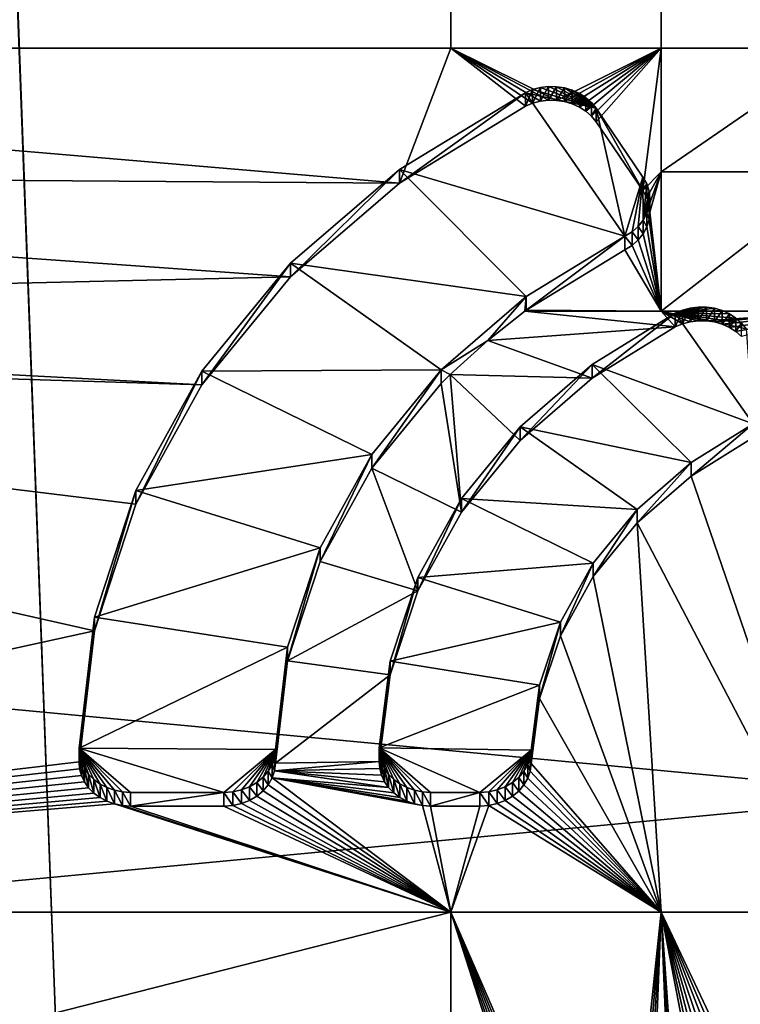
# Model space of a CAD drawing. Extents: x 4 to 899, y 7 to 454.
# Tile 247 of 256: x 448.18 to 450.98, y 115.51 to 119.34. Entities that reach past the tile are written whole.
import ezdxf

# ---------------------------------------------------------------- set-up
doc = ezdxf.new("R2010")
doc.units = 0

msp = doc.modelspace()

# ---------------------------------------------------------------- linework, layer by layer
for points in [[(6.475002, 9.661072, 439.718628), (897.474976, 453.190216, 162.570862), (6.475001, 453.190216, 162.570862)], [(897.474976, 9.661072, 439.718628), (897.474976, 453.190216, 162.570862), (6.475002, 9.661072, 439.718628)], [(443.475159, 119.231735, 365.355408), (443.475159, 450.540619, 158.330627), (449.856537, 450.540619, 158.330627)], [(443.475159, 119.231735, 365.355408), (449.856537, 450.540619, 158.330627), (449.856537, 119.231735, 365.355408)], [(449.856537, 119.231735, 365.355408), (449.856537, 450.540619, 158.330627), (450.675262, 450.540619, 158.330627)], [(449.856537, 119.231735, 365.355408), (450.675262, 450.540619, 158.330627), (450.675262, 119.231735, 365.355408)], [(450.675262, 119.231735, 365.355408), (450.675262, 450.540619, 158.330627), (451.374786, 450.540619, 158.330627)], [(450.675262, 119.231735, 365.355408), (451.374786, 450.540619, 158.330627), (451.374786, 119.231735, 365.355408)], [(452.382874, 7.011475, 435.478394), (452.382874, 260.570923, 277.036865), (442.878815, 260.570923, 277.036865)], [(452.382874, 7.011475, 435.478394), (442.878815, 260.570923, 277.036865), (442.878815, 7.011475, 435.478394)], [(442.878815, 7.006176, 435.46991), (442.878815, 260.565613, 277.028381), (452.382874, 7.006176, 435.46991)], [(452.382874, 7.006176, 435.46991), (442.878815, 260.565613, 277.028381), (452.382874, 260.565613, 277.028381)], [(360.974976, 67.008553, 0.897724), (360.974976, 149.983551, 0.897724), (451.974976, 67.008553, 0.897724)], [(451.974976, 67.008553, 0.897724), (360.974976, 149.983551, 0.897724), (451.974976, 149.983551, 0.897724)], [(451.974976, 67.008553, 1.697724), (451.974976, 149.983551, 1.697724), (360.974976, 149.983551, 1.697724)], [(451.974976, 67.008553, 1.697724), (360.974976, 149.983551, 1.697724), (360.974976, 67.008553, 1.697724)], [(541.974976, 107.870918, 372.324707), (541.974976, 124.831871, 361.726318), (361.974976, 107.870918, 372.324707)], [(361.974976, 107.870918, 372.324707), (541.974976, 124.831871, 361.726318), (361.974976, 124.831871, 361.726318)], [(541.974976, 124.778885, 361.641541), (541.974976, 107.817924, 372.239899), (361.974976, 124.778885, 361.641541)], [(361.974976, 124.778885, 361.641541), (541.974976, 107.817924, 372.239899), (361.974976, 107.817924, 372.239899)], [(449.656006, 118.706848, 365.68338), (443.475159, 118.751373, 365.655548), (443.475159, 119.231735, 365.355408)], [(449.656006, 118.706848, 365.68338), (443.475159, 119.231735, 365.355408), (449.856537, 119.231735, 365.355408)], [(449.856537, 119.231735, 365.355408), (450.146423, 119.005798, 365.496582), (449.656006, 118.706848, 365.68338)], [(450.205109, 119.025665, 365.484161), (450.174835, 119.017708, 365.489136), (449.856537, 119.231735, 365.355408)], [(449.856537, 119.231735, 365.355408), (450.174835, 119.017708, 365.489136), (450.146423, 119.005798, 365.496582)], [(450.675262, 119.231735, 365.355408), (450.268127, 119.029022, 365.482056), (449.856537, 119.231735, 365.355408)], [(449.856537, 119.231735, 365.355408), (450.268127, 119.029022, 365.482056), (450.23645, 119.029465, 365.481781)], [(449.856537, 119.231735, 365.355408), (450.23645, 119.029465, 365.481781), (450.205109, 119.025665, 365.484161)], [(450.675262, 119.231735, 365.355408), (450.299316, 119.024338, 365.484985), (450.268127, 119.029022, 365.482056)], [(450.329254, 119.015541, 365.490479), (450.299316, 119.024338, 365.484985), (450.675262, 119.231735, 365.355408)], [(450.675262, 119.231735, 365.355408), (450.357178, 119.002838, 365.498413), (450.329254, 119.015541, 365.490479)], [(450.382385, 118.986565, 365.508606), (450.357178, 119.002838, 365.498413), (450.675262, 119.231735, 365.355408)], [(450.675262, 119.231735, 365.355408), (450.404236, 118.967117, 365.520752), (450.382385, 118.986565, 365.508606)], [(450.675262, 119.231735, 365.355408), (450.422211, 118.944992, 365.534576), (450.404236, 118.967117, 365.520752)], [(450.604156, 118.677696, 365.701599), (450.422211, 118.944992, 365.534576), (450.675262, 119.231735, 365.355408)], [(450.604156, 118.677696, 365.701599), (450.675262, 119.231735, 365.355408), (450.675262, 118.751373, 365.655548)], [(450.675262, 118.751373, 365.655548), (450.675262, 119.231735, 365.355408), (451.374786, 119.231735, 365.355408)], [(450.675262, 118.751373, 365.655548), (451.374786, 119.231735, 365.355408), (451.374786, 118.751373, 365.655548)], [(449.656006, 118.759842, 365.768188), (449.656006, 118.706848, 365.68338), (450.146423, 119.058792, 365.58139)], [(450.146423, 119.058792, 365.58139), (449.656006, 118.706848, 365.68338), (450.146423, 119.005798, 365.496582)], [(450.146423, 119.058792, 365.58139), (450.533844, 118.500427, 365.930298), (449.656006, 118.759842, 365.768188)], [(450.146423, 119.058792, 365.58139), (450.146423, 119.005798, 365.496582), (450.174835, 119.070702, 365.573944)], [(450.174835, 119.070702, 365.573944), (450.146423, 119.005798, 365.496582), (450.174835, 119.017708, 365.489136)], [(450.422211, 118.997978, 365.619385), (450.146423, 119.058792, 365.58139), (450.174835, 119.070702, 365.573944)], [(450.422211, 118.997978, 365.619385), (450.533844, 118.500427, 365.930298), (450.146423, 119.058792, 365.58139)], [(450.174835, 119.070702, 365.573944), (450.174835, 119.017708, 365.489136), (450.205109, 119.078659, 365.56897)], [(450.205109, 119.078659, 365.56897), (450.174835, 119.017708, 365.489136), (450.205109, 119.025665, 365.484161)], [(450.174835, 119.070702, 365.573944), (450.205109, 119.078659, 365.56897), (450.422211, 118.997978, 365.619385)], [(450.205109, 119.078659, 365.56897), (450.205109, 119.025665, 365.484161), (450.23645, 119.082451, 365.566589)], [(450.23645, 119.082451, 365.566589), (450.205109, 119.025665, 365.484161), (450.23645, 119.029465, 365.481781)], [(450.422211, 118.997978, 365.619385), (450.205109, 119.078659, 365.56897), (450.23645, 119.082451, 365.566589)], [(450.23645, 119.082451, 365.566589), (450.23645, 119.029465, 365.481781), (450.268127, 119.082008, 365.566864)], [(450.422211, 118.997978, 365.619385), (450.23645, 119.082451, 365.566589), (450.268127, 119.082008, 365.566864)], [(450.268127, 119.082008, 365.566864), (450.23645, 119.029465, 365.481781), (450.268127, 119.029022, 365.482056)], [(450.268127, 119.082008, 365.566864), (450.268127, 119.029022, 365.482056), (450.299316, 119.077332, 365.569794)], [(450.299316, 119.077332, 365.569794), (450.422211, 118.997978, 365.619385), (450.268127, 119.082008, 365.566864)], [(450.299316, 119.077332, 365.569794), (450.268127, 119.029022, 365.482056), (450.299316, 119.024338, 365.484985)], [(450.299316, 119.077332, 365.569794), (450.299316, 119.024338, 365.484985), (450.329254, 119.068535, 365.575287)], [(450.329254, 119.068535, 365.575287), (450.422211, 118.997978, 365.619385), (450.299316, 119.077332, 365.569794)], [(450.329254, 119.068535, 365.575287), (450.299316, 119.024338, 365.484985), (450.329254, 119.015541, 365.490479)], [(450.329254, 119.068535, 365.575287), (450.329254, 119.015541, 365.490479), (450.357178, 119.055832, 365.583221)], [(450.329254, 119.068535, 365.575287), (450.357178, 119.055832, 365.583221), (450.422211, 118.997978, 365.619385)], [(450.357178, 119.055832, 365.583221), (450.329254, 119.015541, 365.490479), (450.357178, 119.002838, 365.498413)], [(450.357178, 119.055832, 365.583221), (450.357178, 119.002838, 365.498413), (450.382385, 119.039558, 365.593414)], [(450.422211, 118.997978, 365.619385), (450.357178, 119.055832, 365.583221), (450.382385, 119.039558, 365.593414)], [(450.382385, 119.039558, 365.593414), (450.357178, 119.002838, 365.498413), (450.382385, 118.986565, 365.508606)], [(450.382385, 119.039558, 365.593414), (450.382385, 118.986565, 365.508606), (450.404236, 119.020111, 365.60556)], [(450.422211, 118.997978, 365.619385), (450.382385, 119.039558, 365.593414), (450.404236, 119.020111, 365.60556)], [(450.404236, 119.020111, 365.60556), (450.382385, 118.986565, 365.508606), (450.404236, 118.967117, 365.520752)], [(450.404236, 119.020111, 365.60556), (450.404236, 118.967117, 365.520752), (450.422211, 118.997978, 365.619385)], [(450.422211, 118.997978, 365.619385), (450.404236, 118.967117, 365.520752), (450.422211, 118.944992, 365.534576)], [(450.604156, 118.730682, 365.786407), (450.422211, 118.997978, 365.619385), (450.604156, 118.677696, 365.701599)], [(450.604156, 118.677696, 365.701599), (450.422211, 118.997978, 365.619385), (450.422211, 118.944992, 365.534576)], [(450.604156, 118.730682, 365.786407), (450.533844, 118.500427, 365.930298), (450.422211, 118.997978, 365.619385)], [(449.232117, 118.341995, 365.911377), (443.475159, 118.20842, 365.994843), (443.475159, 118.751373, 365.655548)], [(449.232117, 118.341995, 365.911377), (443.475159, 118.751373, 365.655548), (449.656006, 118.706848, 365.68338)], [(449.232117, 118.394989, 365.996185), (449.232117, 118.341995, 365.911377), (449.656006, 118.759842, 365.768188)], [(449.656006, 118.759842, 365.768188), (449.232117, 118.341995, 365.911377), (449.656006, 118.706848, 365.68338)], [(449.656006, 118.759842, 365.768188), (450.150238, 118.265862, 366.076843), (449.232117, 118.394989, 365.996185)], [(449.656006, 118.759842, 365.768188), (450.533844, 118.500427, 365.930298), (450.150238, 118.265862, 366.076843)], [(450.675262, 118.751373, 365.655548), (450.618774, 118.651192, 365.71817), (450.604156, 118.677696, 365.701599)], [(450.675262, 118.751373, 365.655548), (450.627808, 118.622955, 365.735809), (450.618774, 118.651192, 365.71817)], [(450.630951, 118.593826, 365.753998), (450.627808, 118.622955, 365.735809), (450.675262, 118.751373, 365.655548)], [(450.630951, 118.593826, 365.753998), (450.675262, 118.751373, 365.655548), (450.675262, 118.20842, 365.994843)], [(450.675262, 118.20842, 365.994843), (450.675262, 118.751373, 365.655548), (451.374786, 118.751373, 365.655548)], [(450.675262, 118.20842, 365.994843), (451.374786, 118.751373, 365.655548), (451.374786, 118.20842, 365.994843)], [(450.604156, 118.730682, 365.786407), (450.561768, 118.517586, 365.919556), (450.533844, 118.500427, 365.930298)], [(450.585815, 118.538551, 365.906464), (450.561768, 118.517586, 365.919556), (450.604156, 118.730682, 365.786407)], [(450.585815, 118.538551, 365.906464), (450.604156, 118.730682, 365.786407), (450.605255, 118.562714, 365.891357)], [(450.604156, 118.730682, 365.786407), (450.604156, 118.677696, 365.701599), (450.618774, 118.704185, 365.802979)], [(450.605255, 118.562714, 365.891357), (450.604156, 118.730682, 365.786407), (450.618774, 118.704185, 365.802979)], [(450.618774, 118.704185, 365.802979), (450.604156, 118.677696, 365.701599), (450.618774, 118.651192, 365.71817)], [(450.618774, 118.704185, 365.802979), (450.627808, 118.675949, 365.820618), (450.605255, 118.562714, 365.891357)], [(450.618774, 118.704185, 365.802979), (450.618774, 118.651192, 365.71817), (450.627808, 118.675949, 365.820618)], [(450.605255, 118.562714, 365.891357), (450.627808, 118.675949, 365.820618), (450.630951, 118.64682, 365.838806)], [(450.627808, 118.675949, 365.820618), (450.618774, 118.651192, 365.71817), (450.627808, 118.622955, 365.735809)], [(450.627808, 118.675949, 365.820618), (450.627808, 118.622955, 365.735809), (450.630951, 118.64682, 365.838806)], [(450.605255, 118.562714, 365.891357), (450.630951, 118.64682, 365.838806), (450.619537, 118.589348, 365.874725)], [(450.619537, 118.589348, 365.874725), (450.630951, 118.64682, 365.838806), (450.628174, 118.617668, 365.857025)], [(450.630951, 118.64682, 365.838806), (450.627808, 118.622955, 365.735809), (450.630951, 118.593826, 365.753998)], [(450.630951, 118.64682, 365.838806), (450.630951, 118.593826, 365.753998), (450.628174, 118.617668, 365.857025)], [(450.619537, 118.589348, 365.874725), (450.619537, 118.536354, 365.789917), (450.605255, 118.562714, 365.891357)], [(450.628174, 118.617668, 365.857025), (450.628174, 118.564674, 365.772217), (450.619537, 118.589348, 365.874725)], [(450.619537, 118.589348, 365.874725), (450.628174, 118.564674, 365.772217), (450.619537, 118.536354, 365.789917)], [(450.628174, 118.617668, 365.857025), (450.630951, 118.593826, 365.753998), (450.628174, 118.564674, 365.772217)], [(450.675262, 118.20842, 365.994843), (450.628174, 118.564674, 365.772217), (450.630951, 118.593826, 365.753998)], [(450.605255, 118.562714, 365.891357), (450.605255, 118.50972, 365.806549), (450.585815, 118.538551, 365.906464)], [(450.605255, 118.562714, 365.891357), (450.619537, 118.536354, 365.789917), (450.605255, 118.50972, 365.806549)], [(450.675262, 118.20842, 365.994843), (450.619537, 118.536354, 365.789917), (450.628174, 118.564674, 365.772217)], [(450.561768, 118.517586, 365.919556), (450.561768, 118.464592, 365.834747), (450.533844, 118.500427, 365.930298)], [(450.585815, 118.538551, 365.906464), (450.585815, 118.485558, 365.821655), (450.561768, 118.517586, 365.919556)], [(450.561768, 118.517586, 365.919556), (450.585815, 118.485558, 365.821655), (450.561768, 118.464592, 365.834747)], [(450.585815, 118.538551, 365.906464), (450.605255, 118.50972, 365.806549), (450.585815, 118.485558, 365.821655)], [(450.675262, 118.20842, 365.994843), (450.605255, 118.50972, 365.806549), (450.619537, 118.536354, 365.789917)], [(450.533844, 118.447441, 365.84549), (450.150238, 118.212868, 365.992065), (450.533844, 118.500427, 365.930298)], [(450.533844, 118.500427, 365.930298), (450.150238, 118.212868, 365.992065), (450.150238, 118.265862, 366.076843)], [(450.533844, 118.500427, 365.930298), (450.561768, 118.464592, 365.834747), (450.533844, 118.447441, 365.84549)], [(450.675262, 118.20842, 365.994843), (450.561768, 118.464592, 365.834747), (450.585815, 118.485558, 365.821655)], [(450.585815, 118.485558, 365.821655), (450.605255, 118.50972, 365.806549), (450.675262, 118.20842, 365.994843)], [(450.150238, 118.212868, 365.992065), (450.533844, 118.447441, 365.84549), (450.675262, 118.20842, 365.994843)], [(450.675262, 118.20842, 365.994843), (450.533844, 118.447441, 365.84549), (450.561768, 118.464592, 365.834747)], [(448.886932, 117.974693, 366.258789), (448.886932, 117.9217, 366.174011), (449.232117, 118.394989, 365.996185)], [(449.232117, 118.394989, 365.996185), (448.886932, 117.9217, 366.174011), (449.232117, 118.341995, 365.911377)], [(449.232117, 118.394989, 365.996185), (449.818634, 117.979927, 366.255524), (448.886932, 117.974693, 366.258789)], [(449.232117, 118.394989, 365.996185), (450.150238, 118.265862, 366.076843), (449.818634, 117.979927, 366.255524)], [(448.886932, 117.9217, 366.174011), (443.475159, 118.20842, 365.994843), (449.232117, 118.341995, 365.911377)], [(450.150238, 118.265862, 366.076843), (449.999817, 118.095024, 366.065704), (449.818634, 117.979927, 366.255524)], [(450.150238, 118.265862, 366.076843), (450.144653, 118.208786, 365.994598), (449.999817, 118.095024, 366.065704)], [(450.150238, 118.212868, 365.992065), (450.144653, 118.208786, 365.994598), (450.150238, 118.265862, 366.076843)], [(448.886932, 117.9217, 366.174011), (443.475159, 118.089188, 366.069336), (443.475159, 118.20842, 365.994843)], [(449.999817, 118.095024, 366.065704), (450.144653, 118.208786, 365.994598), (450.729034, 118.14727, 366.033051)], [(450.675262, 118.20842, 365.994843), (450.144653, 118.208786, 365.994598), (450.150238, 118.212868, 365.992065)], [(450.729034, 118.14727, 366.033051), (450.144653, 118.208786, 365.994598), (450.675262, 118.20842, 365.994843)], [(451.374786, 118.20842, 365.994843), (450.851135, 118.171257, 366.018066), (450.675262, 118.20842, 365.994843)], [(450.675262, 118.20842, 365.994843), (450.851135, 118.171257, 366.018066), (450.819305, 118.17157, 366.017853)], [(450.675262, 118.20842, 365.994843), (450.819305, 118.17157, 366.017853), (450.787811, 118.16758, 366.020355)], [(450.729034, 118.14727, 366.033051), (450.675262, 118.20842, 365.994843), (450.757477, 118.159416, 366.025452)], [(450.757477, 118.159416, 366.025452), (450.675262, 118.20842, 365.994843), (450.787811, 118.16758, 366.020355)], [(450.787811, 118.220573, 366.105164), (450.819305, 118.224556, 366.102661), (450.729034, 118.200256, 366.117859)], [(450.729034, 118.200256, 366.117859), (450.819305, 118.224556, 366.102661), (450.851135, 118.224251, 366.102875)], [(450.729034, 118.200256, 366.117859), (450.851135, 118.224251, 366.102875), (450.882507, 118.219666, 366.105713)], [(450.729034, 118.200256, 366.117859), (450.757477, 118.21241, 366.11026), (450.787811, 118.220573, 366.105164)], [(450.882507, 118.219666, 366.105713), (450.912598, 118.210915, 366.111206), (450.729034, 118.200256, 366.117859)], [(450.729034, 118.200256, 366.117859), (450.729034, 118.14727, 366.033051), (450.757477, 118.21241, 366.11026)], [(450.757477, 118.21241, 366.11026), (450.729034, 118.14727, 366.033051), (450.757477, 118.159416, 366.025452)], [(450.729034, 118.200256, 366.117859), (450.912598, 118.210915, 366.111206), (450.940704, 118.198227, 366.11911)], [(450.757477, 118.21241, 366.11026), (450.757477, 118.159416, 366.025452), (450.787811, 118.220573, 366.105164)], [(450.787811, 118.220573, 366.105164), (450.757477, 118.159416, 366.025452), (450.787811, 118.16758, 366.020355)], [(450.787811, 118.220573, 366.105164), (450.787811, 118.16758, 366.020355), (450.819305, 118.224556, 366.102661)], [(450.819305, 118.224556, 366.102661), (450.787811, 118.16758, 366.020355), (450.819305, 118.17157, 366.017853)], [(450.819305, 118.224556, 366.102661), (450.819305, 118.17157, 366.017853), (450.851135, 118.224251, 366.102875)], [(450.851135, 118.224251, 366.102875), (450.819305, 118.17157, 366.017853), (450.851135, 118.171257, 366.018066)], [(450.851135, 118.224251, 366.102875), (450.851135, 118.171257, 366.018066), (450.882507, 118.219666, 366.105713)], [(450.882507, 118.219666, 366.105713), (450.851135, 118.171257, 366.018066), (450.882507, 118.166679, 366.020905)], [(451.374786, 118.20842, 365.994843), (450.882507, 118.166679, 366.020905), (450.851135, 118.171257, 366.018066)], [(450.882507, 118.219666, 366.105713), (450.882507, 118.166679, 366.020905), (450.912598, 118.210915, 366.111206)], [(450.912598, 118.210915, 366.111206), (450.882507, 118.166679, 366.020905), (450.912598, 118.157928, 366.026398)], [(450.912598, 118.157928, 366.026398), (450.882507, 118.166679, 366.020905), (451.374786, 118.20842, 365.994843)], [(450.912598, 118.210915, 366.111206), (450.912598, 118.157928, 366.026398), (450.940704, 118.198227, 366.11911)], [(451.374786, 118.20842, 365.994843), (450.940704, 118.145241, 366.034302), (450.912598, 118.157928, 366.026398)], [(451.374786, 118.20842, 365.994843), (450.966064, 118.128929, 366.044495), (450.940704, 118.145241, 366.034302)], [(450.988068, 118.109413, 366.056702), (450.966064, 118.128929, 366.044495), (451.374786, 118.20842, 365.994843)], [(450.405884, 118.000519, 366.242676), (450.405884, 117.947525, 366.157867), (450.729034, 118.200256, 366.117859)], [(450.729034, 118.200256, 366.117859), (450.405884, 117.947525, 366.157867), (450.729034, 118.14727, 366.033051)], [(451.033264, 117.769615, 366.386932), (450.405884, 118.000519, 366.242676), (450.729034, 118.200256, 366.117859)], [(450.729034, 118.200256, 366.117859), (450.940704, 118.198227, 366.11911), (450.966064, 118.181923, 366.129303)], [(450.966064, 118.181923, 366.129303), (450.988068, 118.162407, 366.14151), (450.729034, 118.200256, 366.117859)], [(450.729034, 118.200256, 366.117859), (450.988068, 118.162407, 366.14151), (451.006134, 118.140175, 366.155396)], [(450.729034, 118.200256, 366.117859), (451.006134, 118.140175, 366.155396), (451.033264, 117.769615, 366.386932)], [(450.940704, 118.198227, 366.11911), (450.912598, 118.157928, 366.026398), (450.940704, 118.145241, 366.034302)], [(450.940704, 118.198227, 366.11911), (450.940704, 118.145241, 366.034302), (450.966064, 118.181923, 366.129303)], [(450.966064, 118.181923, 366.129303), (450.940704, 118.145241, 366.034302), (450.966064, 118.128929, 366.044495)], [(450.966064, 118.181923, 366.129303), (450.966064, 118.128929, 366.044495), (450.988068, 118.162407, 366.14151)], [(449.999817, 118.095024, 366.065704), (450.729034, 118.14727, 366.033051), (450.405884, 117.947525, 366.157867)], [(450.988068, 118.162407, 366.14151), (450.966064, 118.128929, 366.044495), (450.988068, 118.109413, 366.056702)], [(449.818634, 117.979927, 366.255524), (449.999817, 118.095024, 366.065704), (449.853638, 117.962021, 366.148804)], [(449.999817, 118.095024, 366.065704), (450.405884, 117.947525, 366.157867), (449.853638, 117.962021, 366.148804)], [(448.63031, 117.458031, 366.463745), (443.475159, 118.089188, 366.069336), (448.886932, 117.9217, 366.174011)], [(443.475159, 115.870155, 367.455933), (443.475159, 118.089188, 366.069336), (448.469666, 116.964279, 366.772247)], [(448.469666, 116.964279, 366.772247), (443.475159, 118.089188, 366.069336), (448.63031, 117.458031, 366.463745)], [(448.886932, 117.974693, 366.258789), (449.818634, 117.979927, 366.255524), (449.548462, 117.650772, 366.461212)], [(449.818634, 117.979927, 366.255524), (449.818634, 117.926933, 366.170715), (449.548462, 117.597786, 366.376404)], [(449.818634, 117.979927, 366.255524), (449.548462, 117.597786, 366.376404), (449.548462, 117.650772, 366.461212)], [(449.853638, 117.962021, 366.148804), (449.818634, 117.926933, 366.170715), (449.818634, 117.979927, 366.255524)], [(450.126373, 117.758018, 366.394196), (450.126373, 117.705025, 366.309387), (450.405884, 118.000519, 366.242676)], [(450.405884, 118.000519, 366.242676), (450.126373, 117.705025, 366.309387), (450.405884, 117.947525, 366.157867)], [(450.79126, 117.619461, 366.480774), (450.126373, 117.758018, 366.394196), (450.405884, 118.000519, 366.242676)], [(450.79126, 117.619461, 366.480774), (450.405884, 118.000519, 366.242676), (451.033264, 117.769615, 366.386932)], [(448.63031, 117.511024, 366.548523), (448.63031, 117.458031, 366.463745), (448.886932, 117.974693, 366.258789)], [(448.886932, 117.974693, 366.258789), (448.63031, 117.458031, 366.463745), (448.886932, 117.9217, 366.174011)], [(448.886932, 117.974693, 366.258789), (449.548462, 117.650772, 366.461212), (448.63031, 117.511024, 366.548523)], [(449.818634, 117.926933, 366.170715), (449.853638, 117.962021, 366.148804), (449.898254, 117.426506, 366.483429)], [(449.853638, 117.962021, 366.148804), (450.405884, 117.947525, 366.157867), (450.126373, 117.705025, 366.309387)], [(449.853638, 117.962021, 366.148804), (450.126373, 117.705025, 366.309387), (449.898254, 117.426506, 366.483429)], [(449.818634, 117.926933, 366.170715), (449.898254, 117.426506, 366.483429), (449.548462, 117.597786, 366.376404)], [(449.898254, 117.4795, 366.568237), (449.898254, 117.426506, 366.483429), (450.126373, 117.758018, 366.394196)], [(450.126373, 117.758018, 366.394196), (449.898254, 117.426506, 366.483429), (450.126373, 117.705025, 366.309387)], [(450.581879, 117.437416, 366.594543), (449.898254, 117.4795, 366.568237), (450.126373, 117.758018, 366.394196)], [(450.581879, 117.437416, 366.594543), (450.126373, 117.758018, 366.394196), (450.79126, 117.619461, 366.480774)], [(451.033264, 117.769615, 366.386932), (451.033264, 117.716629, 366.302155), (450.79126, 117.566467, 366.395966)], [(451.033264, 117.769615, 366.386932), (450.79126, 117.566467, 366.395966), (450.79126, 117.619461, 366.480774)], [(451.374786, 115.870155, 367.455933), (450.79126, 117.566467, 366.395966), (451.033264, 117.716629, 366.302155)], [(448.63031, 117.511024, 366.548523), (449.548462, 117.650772, 366.461212), (449.347412, 117.287781, 366.688019)], [(449.548462, 117.650772, 366.461212), (449.548462, 117.597786, 366.376404), (449.347412, 117.234787, 366.603241)], [(449.548462, 117.650772, 366.461212), (449.347412, 117.234787, 366.603241), (449.347412, 117.287781, 366.688019)], [(449.548462, 117.597786, 366.376404), (449.727875, 117.119713, 366.67514), (449.347412, 117.234787, 366.603241)], [(449.548462, 117.597786, 366.376404), (449.898254, 117.426506, 366.483429), (449.727875, 117.119713, 366.67514)], [(450.79126, 117.619461, 366.480774), (450.79126, 117.566467, 366.395966), (450.581879, 117.384422, 366.509735)], [(450.79126, 117.619461, 366.480774), (450.581879, 117.384422, 366.509735), (450.581879, 117.437416, 366.594543)], [(451.374786, 115.870155, 367.455933), (450.581879, 117.384422, 366.509735), (450.79126, 117.566467, 366.395966)], [(448.469666, 117.017273, 366.857056), (448.469666, 116.964279, 366.772247), (448.63031, 117.511024, 366.548523)], [(448.63031, 117.511024, 366.548523), (448.469666, 116.964279, 366.772247), (448.63031, 117.458031, 366.463745)], [(448.63031, 117.511024, 366.548523), (449.347412, 117.287781, 366.688019), (448.469666, 117.017273, 366.857056)], [(449.727875, 117.172699, 366.759949), (449.727875, 117.119713, 366.67514), (449.898254, 117.4795, 366.568237)], [(449.898254, 117.4795, 366.568237), (449.727875, 117.119713, 366.67514), (449.898254, 117.426506, 366.483429)], [(450.410889, 117.2285, 366.725067), (449.727875, 117.172699, 366.759949), (449.898254, 117.4795, 366.568237)], [(450.410889, 117.2285, 366.725067), (449.898254, 117.4795, 366.568237), (450.581879, 117.437416, 366.594543)], [(450.581879, 117.437416, 366.594543), (450.581879, 117.384422, 366.509735), (450.410889, 117.175507, 366.640259)], [(450.581879, 117.437416, 366.594543), (450.410889, 117.175507, 366.640259), (450.410889, 117.2285, 366.725067)], [(450.675262, 115.870155, 367.455933), (450.410889, 117.175507, 366.640259), (450.581879, 117.384422, 366.509735)], [(450.675262, 115.870155, 367.455933), (450.581879, 117.384422, 366.509735), (451.374786, 115.870155, 367.455933)], [(448.469666, 117.017273, 366.857056), (449.347412, 117.287781, 366.688019), (449.221222, 116.901276, 366.929535)], [(449.347412, 117.287781, 366.688019), (449.347412, 117.234787, 366.603241), (449.221222, 116.848282, 366.844757)], [(449.347412, 117.287781, 366.688019), (449.221222, 116.848282, 366.844757), (449.221222, 116.901276, 366.929535)], [(449.347412, 117.234787, 366.603241), (449.727875, 117.119713, 366.67514), (449.221222, 116.848282, 366.844757)], [(450.28302, 116.998466, 366.868805), (449.727875, 117.172699, 366.759949), (450.410889, 117.2285, 366.725067)], [(450.410889, 117.2285, 366.725067), (450.410889, 117.175507, 366.640259), (450.28302, 116.94548, 366.783997)], [(450.410889, 117.2285, 366.725067), (450.28302, 116.94548, 366.783997), (450.28302, 116.998466, 366.868805)], [(449.619995, 116.846161, 366.963989), (449.619995, 116.793175, 366.879181), (449.727875, 117.172699, 366.759949)], [(449.727875, 117.172699, 366.759949), (449.619995, 116.793175, 366.879181), (449.727875, 117.119713, 366.67514)], [(450.28302, 116.998466, 366.868805), (449.619995, 116.846161, 366.963989), (449.727875, 117.172699, 366.759949)], [(450.28302, 116.94548, 366.783997), (450.410889, 117.175507, 366.640259), (450.675262, 115.870155, 367.455933)], [(449.221222, 116.848282, 366.844757), (449.727875, 117.119713, 366.67514), (449.619995, 116.793175, 366.879181)], [(448.409576, 116.507614, 367.175537), (448.409576, 116.45462, 367.090729), (448.469666, 117.017273, 366.857056)], [(448.469666, 117.017273, 366.857056), (448.409576, 116.45462, 367.090729), (448.469666, 116.964279, 366.772247)], [(448.469666, 117.017273, 366.857056), (449.221222, 116.901276, 366.929535), (448.409576, 116.507614, 367.175537)], [(450.201813, 116.75367, 367.02179), (449.619995, 116.846161, 366.963989), (450.28302, 116.998466, 366.868805)], [(450.28302, 116.998466, 366.868805), (450.28302, 116.94548, 366.783997), (450.201813, 116.700676, 366.936981)], [(450.28302, 116.998466, 366.868805), (450.201813, 116.700676, 366.936981), (450.201813, 116.75367, 367.02179)], [(448.469666, 116.964279, 366.772247), (448.409576, 116.45462, 367.090729), (443.475159, 115.870155, 367.455933)], [(450.675262, 115.870155, 367.455933), (450.201813, 116.700676, 366.936981), (450.28302, 116.94548, 366.783997)], [(448.409576, 116.507614, 367.175537), (449.221222, 116.901276, 366.929535), (449.173462, 116.502281, 367.178864)], [(449.221222, 116.901276, 366.929535), (449.221222, 116.848282, 366.844757), (449.173462, 116.449287, 367.094055)], [(449.221222, 116.901276, 366.929535), (449.173462, 116.449287, 367.094055), (449.173462, 116.502281, 367.178864)], [(449.221222, 116.848282, 366.844757), (449.619995, 116.793175, 366.879181), (449.173462, 116.449287, 367.094055)], [(449.577606, 116.508965, 367.174683), (449.577606, 116.455978, 367.089874), (449.619995, 116.846161, 366.963989)], [(449.619995, 116.846161, 366.963989), (449.577606, 116.455978, 367.089874), (449.619995, 116.793175, 366.879181)], [(450.201813, 116.75367, 367.02179), (449.577606, 116.508965, 367.174683), (449.619995, 116.846161, 366.963989)], [(449.173462, 116.449287, 367.094055), (449.619995, 116.793175, 366.879181), (449.577606, 116.455978, 367.089874)], [(450.169495, 116.500847, 367.179749), (449.577606, 116.508965, 367.174683), (450.201813, 116.75367, 367.02179)], [(450.201813, 116.75367, 367.02179), (450.201813, 116.700676, 366.936981), (450.169495, 116.447853, 367.094971)], [(450.201813, 116.75367, 367.02179), (450.169495, 116.447853, 367.094971), (450.169495, 116.500847, 367.179749)], [(450.675262, 115.870155, 367.455933), (450.169495, 116.447853, 367.094971), (450.201813, 116.700676, 366.936981)], [(448.411621, 116.480804, 367.192291), (448.411621, 116.427811, 367.107483), (448.409576, 116.507614, 367.175537)], [(448.409576, 116.507614, 367.175537), (448.411621, 116.427811, 367.107483), (448.409576, 116.45462, 367.090729)], [(448.97348, 116.335495, 367.283081), (448.609558, 116.335487, 367.283081), (448.409576, 116.507614, 367.175537)], [(448.409576, 116.507614, 367.175537), (449.173462, 116.502281, 367.178864), (448.97348, 116.335495, 367.283081)], [(448.609558, 116.335487, 367.283081), (448.577972, 116.337616, 367.281769), (448.409576, 116.507614, 367.175537)], [(448.409576, 116.507614, 367.175537), (448.577972, 116.337616, 367.281769), (448.54718, 116.343948, 367.277802)], [(448.409576, 116.507614, 367.175537), (448.54718, 116.343948, 367.277802), (448.517944, 116.354317, 367.271332)], [(448.517944, 116.354317, 367.271332), (448.491028, 116.368477, 367.262482), (448.409576, 116.507614, 367.175537)], [(448.409576, 116.507614, 367.175537), (448.491028, 116.368477, 367.262482), (448.467072, 116.386063, 367.251495)], [(448.409576, 116.507614, 367.175537), (448.467072, 116.386063, 367.251495), (448.446686, 116.406631, 367.238647)], [(448.446686, 116.406631, 367.238647), (448.43042, 116.429672, 367.224243), (448.409576, 116.507614, 367.175537)], [(448.409576, 116.507614, 367.175537), (448.43042, 116.429672, 367.224243), (448.41861, 116.454605, 367.208649)], [(448.409576, 116.507614, 367.175537), (448.41861, 116.454605, 367.208649), (448.411621, 116.480804, 367.192291)], [(449.173462, 116.502281, 367.178864), (449.007843, 116.33802, 367.281494), (448.97348, 116.335495, 367.283081)], [(449.173462, 116.502281, 367.178864), (449.041199, 116.345512, 367.276825), (449.007843, 116.33802, 367.281494)], [(449.07254, 116.357758, 367.269165), (449.041199, 116.345512, 367.276825), (449.173462, 116.502281, 367.178864)], [(449.173462, 116.502281, 367.178864), (449.100922, 116.374374, 367.258789), (449.07254, 116.357758, 367.269165)], [(449.173462, 116.502281, 367.178864), (449.125488, 116.39489, 367.245972), (449.100922, 116.374374, 367.258789)], [(449.173462, 116.502281, 367.178864), (449.145569, 116.418678, 367.23111), (449.125488, 116.39489, 367.245972)], [(449.169922, 116.473183, 367.197052), (449.145569, 116.418678, 367.23111), (449.173462, 116.502281, 367.178864)], [(449.173462, 116.502281, 367.178864), (449.173462, 116.449287, 367.094055), (449.169922, 116.473183, 367.197052)], [(449.579407, 116.48201, 367.191528), (449.579407, 116.429024, 367.10672), (449.577606, 116.508965, 367.174683)], [(449.577606, 116.508965, 367.174683), (449.579407, 116.429024, 367.10672), (449.577606, 116.455978, 367.089874)], [(449.969513, 116.335472, 367.283112), (449.777496, 116.335495, 367.283081), (449.577606, 116.508965, 367.174683)], [(450.169495, 116.500847, 367.179749), (449.969513, 116.335472, 367.283112), (449.577606, 116.508965, 367.174683)], [(449.777496, 116.335495, 367.283081), (449.745789, 116.337646, 367.281738), (449.577606, 116.508965, 367.174683)], [(449.577606, 116.508965, 367.174683), (449.745789, 116.337646, 367.281738), (449.714844, 116.34404, 367.27774)], [(449.577606, 116.508965, 367.174683), (449.714844, 116.34404, 367.27774), (449.685516, 116.354523, 367.27121)], [(449.685516, 116.354523, 367.27121), (449.658508, 116.368813, 367.262268), (449.577606, 116.508965, 367.174683)], [(449.577606, 116.508965, 367.174683), (449.658508, 116.368813, 367.262268), (449.634521, 116.386551, 367.25119)], [(449.577606, 116.508965, 367.174683), (449.634521, 116.386551, 367.25119), (449.614136, 116.407303, 367.23822)], [(449.614136, 116.407303, 367.23822), (449.5979, 116.430527, 367.223694), (449.577606, 116.508965, 367.174683)], [(449.577606, 116.508965, 367.174683), (449.5979, 116.430527, 367.223694), (449.586243, 116.455643, 367.208008)], [(449.577606, 116.508965, 367.174683), (449.586243, 116.455643, 367.208008), (449.579407, 116.48201, 367.191528)], [(449.586243, 116.455643, 367.208008), (449.586243, 116.402657, 367.123199), (449.579407, 116.48201, 367.191528)], [(449.579407, 116.48201, 367.191528), (449.586243, 116.402657, 367.123199), (449.579407, 116.429024, 367.10672)], [(450.003693, 116.337959, 367.281555), (449.969513, 116.335472, 367.283112), (450.169495, 116.500847, 367.179749)], [(450.169495, 116.500847, 367.179749), (450.036896, 116.345367, 367.276917), (450.003693, 116.337959, 367.281555)], [(450.169495, 116.500847, 367.179749), (450.068085, 116.357483, 367.269348), (450.036896, 116.345367, 367.276917)], [(450.096375, 116.373932, 367.259064), (450.068085, 116.357483, 367.269348), (450.169495, 116.500847, 367.179749)], [(450.169495, 116.500847, 367.179749), (450.120941, 116.394257, 367.246368), (450.096375, 116.373932, 367.259064)], [(450.169495, 116.500847, 367.179749), (450.141052, 116.417839, 367.231628), (450.120941, 116.394257, 367.246368)], [(450.16568, 116.471931, 367.197845), (450.141052, 116.417839, 367.231628), (450.169495, 116.500847, 367.179749)], [(450.169495, 116.500847, 367.179749), (450.169495, 116.447853, 367.094971), (450.16568, 116.471931, 367.197845)], [(448.409576, 116.45462, 367.090729), (448.411621, 116.427811, 367.107483), (443.475159, 115.870155, 367.455933)], [(448.41861, 116.454605, 367.208649), (448.41861, 116.401611, 367.12384), (448.411621, 116.480804, 367.192291)], [(448.411621, 116.480804, 367.192291), (448.41861, 116.401611, 367.12384), (448.411621, 116.427811, 367.107483)], [(448.43042, 116.429672, 367.224243), (448.43042, 116.376678, 367.139435), (448.41861, 116.454605, 367.208649)], [(448.41861, 116.454605, 367.208649), (448.43042, 116.376678, 367.139435), (448.41861, 116.401611, 367.12384)], [(449.169922, 116.473183, 367.197052), (449.160522, 116.445038, 367.21463), (449.145569, 116.418678, 367.23111)], [(449.160522, 116.445038, 367.21463), (449.160522, 116.392044, 367.129822), (449.145569, 116.418678, 367.23111)], [(449.169922, 116.473183, 367.197052), (449.169922, 116.420197, 367.112244), (449.160522, 116.445038, 367.21463)], [(449.160522, 116.445038, 367.21463), (449.169922, 116.420197, 367.112244), (449.160522, 116.392044, 367.129822)], [(449.169922, 116.473183, 367.197052), (449.173462, 116.449287, 367.094055), (449.169922, 116.420197, 367.112244)], [(449.173462, 116.449287, 367.094055), (449.577606, 116.455978, 367.089874), (449.169922, 116.420197, 367.112244)], [(449.169922, 116.420197, 367.112244), (449.577606, 116.455978, 367.089874), (449.579407, 116.429024, 367.10672)], [(449.5979, 116.430527, 367.223694), (449.5979, 116.377541, 367.138885), (449.586243, 116.455643, 367.208008)], [(449.586243, 116.455643, 367.208008), (449.5979, 116.377541, 367.138885), (449.586243, 116.402657, 367.123199)], [(450.16568, 116.471931, 367.197845), (450.156128, 116.443985, 367.215302), (450.141052, 116.417839, 367.231628)], [(450.156128, 116.443985, 367.215302), (450.156128, 116.390991, 367.130493), (450.141052, 116.417839, 367.231628)], [(450.16568, 116.471931, 367.197845), (450.16568, 116.418938, 367.113037), (450.156128, 116.443985, 367.215302)], [(450.156128, 116.443985, 367.215302), (450.16568, 116.418938, 367.113037), (450.156128, 116.390991, 367.130493)], [(450.16568, 116.471931, 367.197845), (450.169495, 116.447853, 367.094971), (450.16568, 116.418938, 367.113037)], [(450.16568, 116.418938, 367.113037), (450.169495, 116.447853, 367.094971), (450.675262, 115.870155, 367.455933)], [(443.475159, 115.870155, 367.455933), (448.411621, 116.427811, 367.107483), (448.41861, 116.401611, 367.12384)], [(448.446686, 116.406631, 367.238647), (448.446686, 116.353645, 367.153839), (448.43042, 116.429672, 367.224243)], [(448.43042, 116.429672, 367.224243), (448.446686, 116.353645, 367.153839), (448.43042, 116.376678, 367.139435)], [(448.467072, 116.386063, 367.251495), (448.467072, 116.333069, 367.166687), (448.446686, 116.406631, 367.238647)], [(448.446686, 116.406631, 367.238647), (448.467072, 116.333069, 367.166687), (448.446686, 116.353645, 367.153839)], [(449.145569, 116.418678, 367.23111), (449.145569, 116.365685, 367.146301), (449.125488, 116.39489, 367.245972)], [(449.145569, 116.418678, 367.23111), (449.160522, 116.392044, 367.129822), (449.145569, 116.365685, 367.146301)], [(449.169922, 116.420197, 367.112244), (449.614136, 116.354309, 367.153412), (449.160522, 116.392044, 367.129822)], [(449.169922, 116.420197, 367.112244), (449.579407, 116.429024, 367.10672), (449.586243, 116.402657, 367.123199)], [(449.586243, 116.402657, 367.123199), (449.5979, 116.377541, 367.138885), (449.169922, 116.420197, 367.112244)], [(449.169922, 116.420197, 367.112244), (449.5979, 116.377541, 367.138885), (449.614136, 116.354309, 367.153412)], [(449.614136, 116.407303, 367.23822), (449.614136, 116.354309, 367.153412), (449.5979, 116.430527, 367.223694)], [(449.5979, 116.430527, 367.223694), (449.614136, 116.354309, 367.153412), (449.5979, 116.377541, 367.138885)], [(449.634521, 116.386551, 367.25119), (449.634521, 116.333565, 367.166382), (449.614136, 116.407303, 367.23822)], [(449.614136, 116.407303, 367.23822), (449.634521, 116.333565, 367.166382), (449.614136, 116.354309, 367.153412)], [(450.141052, 116.417839, 367.231628), (450.141052, 116.364845, 367.14682), (450.120941, 116.394257, 367.246368)], [(450.141052, 116.417839, 367.231628), (450.156128, 116.390991, 367.130493), (450.141052, 116.364845, 367.14682)], [(450.675262, 115.870155, 367.455933), (450.156128, 116.390991, 367.130493), (450.16568, 116.418938, 367.113037)], [(443.475159, 115.870155, 367.455933), (448.41861, 116.401611, 367.12384), (448.43042, 116.376678, 367.139435)], [(448.43042, 116.376678, 367.139435), (448.446686, 116.353645, 367.153839), (443.475159, 115.870155, 367.455933)], [(448.491028, 116.368477, 367.262482), (448.491028, 116.315483, 367.177673), (448.467072, 116.386063, 367.251495)], [(448.467072, 116.386063, 367.251495), (448.491028, 116.315483, 367.177673), (448.467072, 116.333069, 367.166687)], [(448.517944, 116.354317, 367.271332), (448.517944, 116.301323, 367.186523), (448.491028, 116.368477, 367.262482)], [(448.491028, 116.368477, 367.262482), (448.517944, 116.301323, 367.186523), (448.491028, 116.315483, 367.177673)], [(449.100922, 116.374374, 367.258789), (449.100922, 116.321381, 367.173981), (449.07254, 116.357758, 367.269165)], [(449.125488, 116.39489, 367.245972), (449.125488, 116.341896, 367.161163), (449.100922, 116.374374, 367.258789)], [(449.100922, 116.374374, 367.258789), (449.125488, 116.341896, 367.161163), (449.100922, 116.321381, 367.173981)], [(449.125488, 116.39489, 367.245972), (449.145569, 116.365685, 367.146301), (449.125488, 116.341896, 367.161163)], [(449.145569, 116.365685, 367.146301), (449.160522, 116.392044, 367.129822), (449.856537, 115.870155, 367.455933)], [(449.856537, 115.870155, 367.455933), (449.160522, 116.392044, 367.129822), (449.745789, 116.28466, 367.19693)], [(449.658508, 116.315819, 367.17746), (449.685516, 116.301529, 367.186401), (449.160522, 116.392044, 367.129822)], [(449.160522, 116.392044, 367.129822), (449.685516, 116.301529, 367.186401), (449.714844, 116.291054, 367.192932)], [(449.160522, 116.392044, 367.129822), (449.714844, 116.291054, 367.192932), (449.745789, 116.28466, 367.19693)], [(449.160522, 116.392044, 367.129822), (449.614136, 116.354309, 367.153412), (449.634521, 116.333565, 367.166382)], [(449.160522, 116.392044, 367.129822), (449.634521, 116.333565, 367.166382), (449.658508, 116.315819, 367.17746)], [(449.658508, 116.368813, 367.262268), (449.658508, 116.315819, 367.17746), (449.634521, 116.386551, 367.25119)], [(449.634521, 116.386551, 367.25119), (449.658508, 116.315819, 367.17746), (449.634521, 116.333565, 367.166382)], [(449.685516, 116.354523, 367.27121), (449.685516, 116.301529, 367.186401), (449.658508, 116.368813, 367.262268)], [(449.658508, 116.368813, 367.262268), (449.685516, 116.301529, 367.186401), (449.658508, 116.315819, 367.17746)], [(450.096375, 116.373932, 367.259064), (450.096375, 116.320946, 367.174255), (450.068085, 116.357483, 367.269348)], [(450.120941, 116.394257, 367.246368), (450.120941, 116.341263, 367.16156), (450.096375, 116.373932, 367.259064)], [(450.096375, 116.373932, 367.259064), (450.120941, 116.341263, 367.16156), (450.096375, 116.320946, 367.174255)], [(450.120941, 116.394257, 367.246368), (450.141052, 116.364845, 367.14682), (450.120941, 116.341263, 367.16156)], [(450.675262, 115.870155, 367.455933), (450.141052, 116.364845, 367.14682), (450.156128, 116.390991, 367.130493)], [(443.475159, 115.870155, 367.455933), (448.446686, 116.353645, 367.153839), (448.467072, 116.333069, 367.166687)], [(443.475159, 115.870155, 367.455933), (448.467072, 116.333069, 367.166687), (448.491028, 116.315483, 367.177673)], [(448.54718, 116.343948, 367.277802), (448.54718, 116.290955, 367.192993), (448.517944, 116.354317, 367.271332)], [(448.517944, 116.354317, 367.271332), (448.54718, 116.290955, 367.192993), (448.517944, 116.301323, 367.186523)], [(448.577972, 116.337616, 367.281769), (448.577972, 116.284622, 367.19696), (448.54718, 116.343948, 367.277802)], [(448.54718, 116.343948, 367.277802), (448.577972, 116.284622, 367.19696), (448.54718, 116.290955, 367.192993)], [(448.609558, 116.335487, 367.283081), (448.609558, 116.282494, 367.198273), (448.577972, 116.337616, 367.281769)], [(448.577972, 116.337616, 367.281769), (448.609558, 116.282494, 367.198273), (448.577972, 116.284622, 367.19696)], [(448.609558, 116.335487, 367.283081), (448.97348, 116.335495, 367.283081), (448.609558, 116.282494, 367.198273)], [(448.609558, 116.282494, 367.198273), (448.97348, 116.335495, 367.283081), (448.97348, 116.282501, 367.198273)], [(449.007843, 116.33802, 367.281494), (449.007843, 116.285027, 367.196716), (448.97348, 116.335495, 367.283081)], [(448.97348, 116.335495, 367.283081), (449.007843, 116.285027, 367.196716), (448.97348, 116.282501, 367.198273)], [(449.041199, 116.345512, 367.276825), (449.041199, 116.292519, 367.192017), (449.007843, 116.33802, 367.281494)], [(449.007843, 116.33802, 367.281494), (449.041199, 116.292519, 367.192017), (449.007843, 116.285027, 367.196716)], [(449.07254, 116.357758, 367.269165), (449.07254, 116.304764, 367.184387), (449.041199, 116.345512, 367.276825)], [(449.041199, 116.345512, 367.276825), (449.07254, 116.304764, 367.184387), (449.041199, 116.292519, 367.192017)], [(449.07254, 116.357758, 367.269165), (449.100922, 116.321381, 367.173981), (449.07254, 116.304764, 367.184387)], [(449.856537, 115.870155, 367.455933), (449.100922, 116.321381, 367.173981), (449.125488, 116.341896, 367.161163)], [(449.856537, 115.870155, 367.455933), (449.125488, 116.341896, 367.161163), (449.145569, 116.365685, 367.146301)], [(449.714844, 116.34404, 367.27774), (449.714844, 116.291054, 367.192932), (449.685516, 116.354523, 367.27121)], [(449.685516, 116.354523, 367.27121), (449.714844, 116.291054, 367.192932), (449.685516, 116.301529, 367.186401)], [(449.745789, 116.337646, 367.281738), (449.745789, 116.28466, 367.19693), (449.714844, 116.34404, 367.27774)], [(449.714844, 116.34404, 367.27774), (449.745789, 116.28466, 367.19693), (449.714844, 116.291054, 367.192932)], [(449.777496, 116.335495, 367.283081), (449.777496, 116.282501, 367.198273), (449.745789, 116.337646, 367.281738)], [(449.745789, 116.337646, 367.281738), (449.777496, 116.282501, 367.198273), (449.745789, 116.28466, 367.19693)], [(449.777496, 116.335495, 367.283081), (449.969513, 116.335472, 367.283112), (449.777496, 116.282501, 367.198273)], [(449.777496, 116.282501, 367.198273), (449.969513, 116.335472, 367.283112), (449.969513, 116.282478, 367.198303)], [(450.003693, 116.337959, 367.281555), (450.003693, 116.284966, 367.196747), (449.969513, 116.335472, 367.283112)], [(449.969513, 116.335472, 367.283112), (450.003693, 116.284966, 367.196747), (449.969513, 116.282478, 367.198303)], [(450.036896, 116.345367, 367.276917), (450.036896, 116.292381, 367.192108), (450.003693, 116.337959, 367.281555)], [(450.003693, 116.337959, 367.281555), (450.036896, 116.292381, 367.192108), (450.003693, 116.284966, 367.196747)], [(450.068085, 116.357483, 367.269348), (450.068085, 116.304489, 367.18454), (450.036896, 116.345367, 367.276917)], [(450.036896, 116.345367, 367.276917), (450.068085, 116.304489, 367.18454), (450.036896, 116.292381, 367.192108)], [(450.068085, 116.357483, 367.269348), (450.096375, 116.320946, 367.174255), (450.068085, 116.304489, 367.18454)], [(450.120941, 116.341263, 367.16156), (450.675262, 115.870155, 367.455933), (450.096375, 116.320946, 367.174255)], [(450.120941, 116.341263, 367.16156), (450.141052, 116.364845, 367.14682), (450.675262, 115.870155, 367.455933)], [(448.491028, 116.315483, 367.177673), (448.517944, 116.301323, 367.186523), (443.475159, 115.870155, 367.455933)], [(448.54718, 116.290955, 367.192993), (443.475159, 115.870155, 367.455933), (448.517944, 116.301323, 367.186523)], [(449.856537, 115.870155, 367.455933), (443.475159, 115.870155, 367.455933), (448.54718, 116.290955, 367.192993)], [(448.577972, 116.284622, 367.19696), (449.856537, 115.870155, 367.455933), (448.54718, 116.290955, 367.192993)], [(449.856537, 115.870155, 367.455933), (449.007843, 116.285027, 367.196716), (449.041199, 116.292519, 367.192017)], [(449.856537, 115.870155, 367.455933), (449.041199, 116.292519, 367.192017), (449.07254, 116.304764, 367.184387)], [(449.07254, 116.304764, 367.184387), (449.100922, 116.321381, 367.173981), (449.856537, 115.870155, 367.455933)], [(450.675262, 115.870155, 367.455933), (450.003693, 116.284966, 367.196747), (450.036896, 116.292381, 367.192108)], [(450.675262, 115.870155, 367.455933), (450.036896, 116.292381, 367.192108), (450.068085, 116.304489, 367.18454)], [(450.096375, 116.320946, 367.174255), (450.675262, 115.870155, 367.455933), (450.068085, 116.304489, 367.18454)], [(448.609558, 116.282494, 367.198273), (449.856537, 115.870155, 367.455933), (448.577972, 116.284622, 367.19696)], [(448.609558, 116.282494, 367.198273), (448.97348, 116.282501, 367.198273), (449.856537, 115.870155, 367.455933)], [(449.856537, 115.870155, 367.455933), (448.97348, 116.282501, 367.198273), (449.007843, 116.285027, 367.196716)], [(449.856537, 115.870155, 367.455933), (449.745789, 116.28466, 367.19693), (449.777496, 116.282501, 367.198273)], [(449.777496, 116.282501, 367.198273), (449.969513, 116.282478, 367.198303), (449.856537, 115.870155, 367.455933)], [(449.856537, 115.870155, 367.455933), (449.969513, 116.282478, 367.198303), (450.003693, 116.284966, 367.196747)], [(449.856537, 115.870155, 367.455933), (450.003693, 116.284966, 367.196747), (450.675262, 115.870155, 367.455933)], [(449.856537, 114.244453, 368.471802), (443.475159, 114.244453, 368.471802), (449.856537, 115.870155, 367.455933)], [(449.856537, 115.870155, 367.455933), (443.475159, 114.244453, 368.471802), (443.475159, 115.870155, 367.455933)], [(450.447723, 114.343048, 368.410187), (450.416565, 114.330521, 368.41803), (449.856537, 115.870155, 367.455933)], [(450.416565, 114.330521, 368.41803), (450.388397, 114.313629, 368.428558), (449.856537, 115.870155, 367.455933)], [(449.856537, 115.870155, 367.455933), (450.388397, 114.313629, 368.428558), (450.364075, 114.292885, 368.441528)], [(449.856537, 115.870155, 367.455933), (450.364075, 114.292885, 368.441528), (449.856537, 114.244453, 368.471802)], [(450.675262, 115.870155, 367.455933), (450.515289, 114.353699, 368.403534), (449.856537, 115.870155, 367.455933)], [(449.856537, 115.870155, 367.455933), (450.515289, 114.353699, 368.403534), (450.480957, 114.350861, 368.405304)], [(449.856537, 115.870155, 367.455933), (450.480957, 114.350861, 368.405304), (450.447723, 114.343048, 368.410187)], [(450.675262, 115.870155, 367.455933), (450.549683, 114.351501, 368.404907), (450.515289, 114.353699, 368.403534)], [(450.58313, 114.344322, 368.409393), (450.549683, 114.351501, 368.404907), (450.675262, 115.870155, 367.455933)], [(450.58313, 114.344322, 368.409393), (450.675262, 115.870155, 367.455933), (450.614624, 114.332382, 368.41684)], [(450.614624, 114.332382, 368.41684), (450.675262, 115.870155, 367.455933), (450.719788, 114.782303, 368.135712)], [(451.374786, 115.870155, 367.455933), (451.046448, 115.083206, 367.947693), (450.675262, 115.870155, 367.455933)], [(450.675262, 115.870155, 367.455933), (451.046448, 115.083206, 367.947693), (451.012207, 115.08522, 367.946442)], [(450.675262, 115.870155, 367.455933), (451.012207, 115.08522, 367.946442), (450.978088, 115.082245, 367.948273)], [(450.978088, 115.082245, 367.948273), (450.945038, 115.074356, 367.953217), (450.675262, 115.870155, 367.455933)], [(450.675262, 115.870155, 367.455933), (450.945038, 115.074356, 367.953217), (450.914093, 115.061806, 367.96106)], [(450.675262, 115.870155, 367.455933), (450.914093, 115.061806, 367.96106), (450.886139, 115.044937, 367.971588)], [(450.886139, 115.044937, 367.971588), (450.861969, 115.024277, 367.984497), (450.675262, 115.870155, 367.455933)], [(450.675262, 115.870155, 367.455933), (450.861969, 115.024277, 367.984497), (450.842316, 115.000412, 367.99942)], [(450.675262, 115.870155, 367.455933), (450.842316, 115.000412, 367.99942), (450.746368, 114.859383, 368.087555)], [(450.746368, 114.859383, 368.087555), (450.732697, 114.834999, 368.102783), (450.675262, 115.870155, 367.455933)], [(450.675262, 115.870155, 367.455933), (450.732697, 114.834999, 368.102783), (450.723755, 114.80909, 368.118958)], [(450.675262, 115.870155, 367.455933), (450.723755, 114.80909, 368.118958), (450.719788, 114.782303, 368.135712)]]:
    msp.add_3dface(points)

doc.saveas('drawing.dxf')
